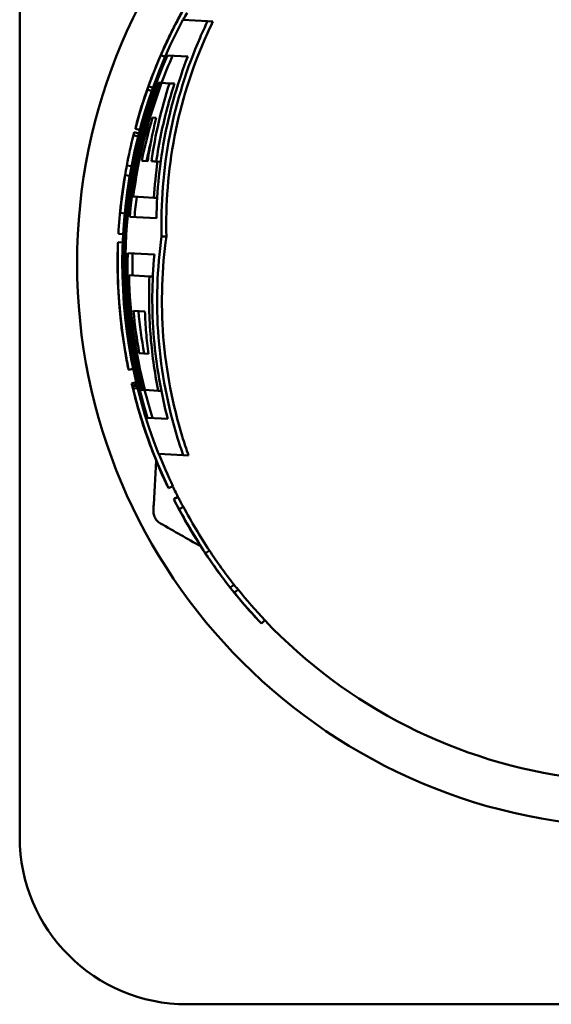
# Model space of a CAD drawing. Header units: millimetres. Extents: x 0 to 4584, y -120 to 1188.
# Tile 23 of 105: x 331 to 342, y 777 to 798. Entities that reach past the tile are written whole.
import ezdxf

# ---------------------------------------------------------------- set-up
doc = ezdxf.new("R2010")
doc.units = ezdxf.units.MM
doc.header["$LTSCALE"] = 2
doc.layers.add('Sichtbar (ISO)', color=7, linetype='Continuous', lineweight=50)

msp = doc.modelspace()

# ---------------------------------------------------------------- linework, layer by layer
at = {"layer": 'Sichtbar (ISO)'}
for p, q in [((330.678, 804.9063), (330.678, 780.9063)), ((334.0916, 797.9965), (334.6066, 797.9677)), ((334.7183, 797.9614), (334.6066, 797.9677)), ((333.632, 797.2601), (333.719, 797.2224)), ((334.1911, 797.2288), (333.769, 797.2524)), ((333.3705, 796.6083), (333.4628, 796.5752)), ((333.3997, 796.6926), (333.4002, 796.6924)), ((333.6186, 796.679), (333.5735, 796.6815)), ((333.6463, 796.6774), (333.6186, 796.679)), ((333.6463, 796.6774), (333.8088, 796.6683)), ((333.914, 796.6624), (333.8088, 796.6683)), ((333.3497, 796.54), (333.4392, 796.5086)), ((333.5314, 795.9487), (333.4561, 795.9529)), ((333.0568, 795.5836), (333.1532, 795.5593)), ((333.0724, 795.6445), (333.1686, 795.6196)), ((333.097, 795.7204), (333.1886, 795.696)), ((332.9172, 794.9518), (333.0149, 794.9332)), ((333.2296, 795.0512), (333.3542, 795.0442)), ((333.6257, 795.029), (333.56, 795.0327)), ((332.8851, 794.7476), (332.9785, 794.7317)), ((333.4831, 794.2748), (333.0518, 794.299)), ((333.5516, 794.2709), (333.4831, 794.2748)), ((332.7799, 793.9591), (332.8743, 793.95)), ((332.9785, 793.8784), (333.5358, 793.8472)), ((332.7417, 793.5196), (332.841, 793.5141)), ((332.7334, 793.3459), (332.8327, 793.3419)), ((333.7447, 793.4634), (333.6441, 793.469)), ((333.4939, 793.0873), (332.9365, 793.1186)), ((332.9638, 792.6553), (333.3915, 792.6313)), ((333.4611, 792.6274), (333.3915, 792.6313)), ((333.2976, 791.8954), (333.0585, 791.9088)), ((332.8065, 791.5689), (332.809, 791.5692)), ((333.179, 791.0247), (333.3676, 791.0141)), ((333.0507, 790.6993), (332.9549, 790.6794)), ((333.0167, 790.3934), (333.1134, 790.4162)), ((333.028, 790.346), (333.1246, 790.3693)), ((333.0346, 790.328), (333.1291, 790.3509)), ((333.0496, 790.2769), (333.1416, 790.2997)), ((333.221, 790.2602), (333.266, 790.2576)), ((333.2937, 790.2561), (333.266, 790.2576)), ((333.5751, 790.2403), (333.2937, 790.2561)), ((333.6389, 790.2367), (333.5751, 790.2403)), ((333.0944, 790.0849), (333.0963, 790.0854)), ((333.1085, 790.0367), (333.1093, 790.037)), ((333.3512, 789.6759), (333.7736, 789.6523)), ((333.4223, 789.0593), (333.4225, 789.0594)), ((333.4491, 788.9923), (333.4499, 788.9926)), ((333.5311, 788.781), (333.4795, 787.8597)), ((334.0976, 788.8909), (333.5826, 788.9198)), ((334.2093, 788.8847), (334.0976, 788.8909)), ((333.7927, 788.1991), (333.883, 788.2421)), ((333.8985, 787.9728), (333.9877, 788.0178)), ((333.4728, 787.7404), (333.4774, 787.822)), ((333.4774, 787.822), (333.4795, 787.8597)), ((334.0112, 787.7654), (334.0995, 787.8123)), ((334.5604, 786.8445), (334.6437, 786.8998)), ((335.1673, 786.0183), (335.245, 786.0812)), ((335.7335, 785.3723), (335.806, 785.4411)), ((334.178, 777.4063), (353.178, 777.4063))]:
    msp.add_line(p, q, dxfattribs=at)
msp.add_circle((343.678, 792.9063), 11.8, dxfattribs=at)
for centre, radius, start, end in [((343.678, 792.9063), 10.8541, 152.03256, 201.54808), ((343.678, 792.9063), 10.8203, 156.31768, 197.37039), ((343.678, 792.9063), 10.7202, 156.11778, 159.40301), ((343.678, 792.9063), 10.7867, 159.51363, 194.20057), ((343.678, 792.9063), 10.7436, 159.44217, 174.80871), ((343.678, 792.9063), 10.7171, 159.39796, 172.53352), ((343.678, 792.9063), 10.6663, 163.40356, 168.39938), ((343.678, 792.9063), 10.5661, 166.03052, 168.31919), ((343.678, 792.9063), 10.6434, 172.50399, 174.79005), ((343.678, 792.9063), 10.7436, 178.86798, 194.27262), ((343.678, 792.9063), 10.6434, 178.88755, 181.37362), ((343.678, 792.9063), 10.7171, 181.34203, 194.31719), ((343.678, 792.9063), 10.6663, 185.36592, 190.16052), ((343.678, 792.9063), 10.5661, 185.4479, 190.28976), ((343.678, 792.9063), 10.7202, 194.3121, 197.57143), ((343.678, 792.9063), 10.8536, 205.46273, 206.93548), ((343.678, 792.9063), 10.8536, 223.48071, 262.82793), ((334.178, 780.9063), 3.5, 180, 270)]:
    msp.add_arc(centre, radius, start, end, dxfattribs=at)
for centre, major_axis, ratio, start_param, end_param in [((343.6789, 792.9059), (4.8275, 9.8287), 0.9999599, 1.5231978, 1.6183934), ((346.3882, 791.2611), (-12.2094, 7.0878), 0.8668328, 0.0144363, 0.0880683), ((343.6789, 792.9059), (-4.7834, -9.7389), 0.9999599, 4.6647901, 4.6806004), ((347.6473, 791.0758), (-14.0082, 6.2005), 0.8276128, 0.0013928, 0.0567812), ((343.6789, 792.906), (-3.4758, -10.3883), 0.999999, 4.6848209, 4.7584947), ((427.1434, 784.8296), (-93.8575, 11.3952), 0.1460962, 6.2548825, 6.2599733), ((339.8966, 795.6656), (6.6203, -0.4577), 0.5482496, 2.982472, 2.9981189), ((343.5746, 793.5946), (10.2404, -0.3516), 0.9886733, 2.8680315, 3.0331486), ((343.6786, 792.9061), (3.2267, 10.4637), 0.9999599, 1.5316211, 1.6099722), ((427.7395, 785.6385), (-94.6734, 9.8812), 0.1483937, 6.2558908, 6.2688221), ((343.6783, 792.9063), (2.0455, 10.7611), 0.9999995, 1.5117136, 1.5707963), ((335.3677, 795.2146), (-1.0899, -2.7765), 0.7774473, 4.8599562, 4.8811225), ((343.678, 792.9063), (-1.7072, -10.8196), 0.999999, 4.6819971, 4.7536583), ((413.0193, 786.235), (-80.1445, 8.4239), 0.2159019, 6.2661889, 6.2780533), ((448.7141, 788.5598), (-115.7735, 6.5075), 0.000013, 6.1797082, 6.1910339), ((347.6882, 793.4121), (-14.209, 0.7971), 0.8344001, 6.2135133, 6.2776558), ((343.6786, 792.9062), (1.4481, 10.8537), 0.9999599, 1.5344664, 1.6071266), ((343.6784, 792.9063), (0.6133, 10.9367), 0.9999995, 1.5115951, 1.5707963), ((413.1852, 787.9103), (-80.4003, 6.1245), 0.2167043, 6.2756703, 6.2875295), ((415.9992, 789.3594), (-83.2656, 3.9901), 0.2051506, 0.000211, 0.0081043), ((343.6786, 792.9063), (-0.0468, -10.9539), 0.999999, 4.6828506, 4.7482576), ((418.5035, 790.6932), (-85.7735, 2.0224), 0.1939601, 0.0093295, 0.0160611), ((418.1766, 792.4252), (-85.3912, -0.5089), 0.1925829, 0.0211315, 0.0278507), ((343.6755, 792.9059), (1.7257, -10.814), 0.999999, 4.6825043, 4.7482364), ((425.1797, 791.891), (-92.2894, -0.6868), 0.1573385, 0.0282857, 0.0353551), ((333.6633, 790.4117), (0.3589, -1.1974), 0.504278, 4.5775034, 4.6166772), ((343.6787, 792.9065), (-3.8472, 10.2564), 0.9999994, 1.4478618, 1.5707963), ((336.3105, 790.5274), (3.2577, -1.0973), 0.7702809, 3.6267229, 3.6454377), ((343.678, 792.9063), (-3.6872, 10.3098), 0.9999596, 1.4698572, 1.6717338), ((333.1396, 790.06), (0.0861, -0.2894), 0.1210323, 4.5904488, 4.7569454), ((343.679, 792.9066), (-3.3964, 10.4134), 0.9999881, 1.5206302, 1.6209676), ((343.678, 792.9063), (3.5379, -10.3664), 0.999999, 4.7428504, 4.8097819), ((343.6785, 792.9065), (5.3443, -9.5618), 0.999999, 4.6757415, 4.7548339), ((343.6799, 792.9074), (-5.6095, 9.4058), 0.9999599, 1.5218206, 1.6197665), ((343.6801, 792.9075), (5.5584, -9.3201), 0.9999599, 4.6634143, 4.7613587), ((413.2262, 798.1477), (-79.2278, -10.0005), 0.1697792, 0.0754812, 0.0843791), ((343.6786, 792.9068), (6.955, -8.4631), 0.999999, 4.6618569, 4.7629211), ((412.7908, 810.0983), (-78.1927, -23.081), 0.1710459, 0.0713243, 0.0803465), ((411.7716, 803.6996), (-77.1068, -16.5228), 0.1636114, 0.083272, 0.092589), ((343.6793, 792.9074), (7.152, -8.1603), 0.9999599, 4.6731563, 4.7516198), ((343.678, 792.9063), (-7.217, 8.2342), 0.99996, 1.5315397, 1.6100148)]:
    msp.add_ellipse(centre, major_axis=major_axis, ratio=ratio, start_param=start_param, end_param=end_param, dxfattribs=at)
for points, knots in [([(333.6677, 797.3528), (333.6698, 797.3576), (333.6719, 797.3623), (333.674, 797.367), (333.6867, 797.3955), (333.6991, 797.4229), (333.7112, 797.4495), (333.7141, 797.456), (333.7171, 797.4624), (333.72, 797.4688), (333.729, 797.4885), (333.7379, 797.5077), (333.7466, 797.5264), (333.7558, 797.5461), (333.7647, 797.5652), (333.7735, 797.5838), (333.7758, 797.5887), (333.7781, 797.5935), (333.7804, 797.5983), (333.7914, 797.6215), (333.8021, 797.6439), (333.8125, 797.6656), (333.816, 797.6728), (333.8194, 797.6799), (333.8228, 797.6869), (333.8297, 797.7011), (333.8364, 797.7149), (333.843, 797.7283), (333.8516, 797.7459), (333.86, 797.7628), (333.8682, 797.7793), (333.8787, 797.8005), (333.8888, 797.8208), (333.8987, 797.8402), (333.9023, 797.8475), (333.906, 797.8547), (333.9095, 797.8617), (333.9143, 797.8711), (333.9189, 797.8803), (333.9235, 797.8892), (333.9316, 797.905), (333.9394, 797.9202), (333.9469, 797.9347), (333.9541, 797.9488), (333.9611, 797.9622), (333.9678, 797.9751), (333.972, 797.983), (333.976, 797.9907), (333.9799, 797.9982), (333.9825, 798.0032), (333.9851, 798.008), (333.9876, 798.0128), (333.995, 798.0268), (334.0019, 798.0399), (334.0084, 798.052), (334.0136, 798.0618), (334.0184, 798.0709), (334.0229, 798.0793), (334.0259, 798.0849), (334.0288, 798.0902), (334.0315, 798.0952), (334.034, 798.0998), (334.0363, 798.1042), (334.0385, 798.1083), (334.0423, 798.1153), (334.0457, 798.1216), (334.0488, 798.1272), (334.0499, 798.1293), (334.051, 798.1313), (334.052, 798.1331), (334.0554, 798.1393), (334.0582, 798.1445), (334.0606, 798.1488), (334.0611, 798.1498), (334.0616, 798.1507), (334.062, 798.1515), (334.0644, 798.1558), (334.0661, 798.159), (334.0674, 798.1613), (334.069, 798.1641), (334.0698, 798.1656), (334.0698, 798.1655)], [0.19324058, 0.19324058, 0.19324058, 0.19324058, 0.1998694, 0.1998694, 0.1998694, 0.24011454, 0.24011454, 0.24011454, 0.25, 0.25, 0.25, 0.28044305, 0.28044305, 0.28044305, 0.3125, 0.3125, 0.3125, 0.32087629, 0.32087629, 0.32087629, 0.36147299, 0.36147299, 0.36147299, 0.375, 0.375, 0.375, 0.40216695, 0.40216695, 0.40216695, 0.4375, 0.4375, 0.4375, 0.4829822, 0.4829822, 0.4829822, 0.5, 0.5, 0.5, 0.5226254, 0.5226254, 0.5226254, 0.5625, 0.5625, 0.5625, 0.60116372, 0.60116372, 0.60116372, 0.625, 0.625, 0.625, 0.64089355, 0.64089355, 0.64089355, 0.6875, 0.6875, 0.6875, 0.72508745, 0.72508745, 0.72508745, 0.75, 0.75, 0.75, 0.77315296, 0.77315296, 0.77315296, 0.8125, 0.8125, 0.8125, 0.82716777, 0.82716777, 0.82716777, 0.875, 0.875, 0.875, 0.88545354, 0.88545354, 0.88545354, 0.9375, 0.9375, 0.9375, 0.99999845, 0.99999845, 0.99999845, 0.99999845]), ([(334.0698, 798.1655), (334.0701, 798.1659), (334.0679, 798.1617), (334.0613, 798.1494), (334.0554, 798.1384), (334.0407, 798.1111), (334.0285, 798.0882), (334.0018, 798.038), (333.9788, 797.9947), (333.907, 797.855), (333.8663, 797.7741), (333.7997, 797.6367), (333.7774, 797.5897), (333.7191, 797.465), (333.6902, 797.4004), (333.6858, 797.3906)], [-0.018352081, -0.018352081, -0.018352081, -0.018352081, -0.017423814, -0.017423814, -0.015931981, -0.015931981, -0.012924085, -0.012924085, -0.008926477, -0.008926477, -0.005135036, -0.005135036, -0.003222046, -0.003222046, 0, 0, 0, 0]), ([(334.6066, 797.9677), (334.5512, 797.8521), (334.4987, 797.7374), (334.1789, 797.0011), (333.9554, 796.2978), (333.679, 794.8652), (333.6261, 794.1359), (333.6441, 793.469)], [-5.33093204, -5.33093204, -5.33093204, -5.33093204, -5.28718827, -5.28718827, -5.0468966, -5.0468966, -4.80660492, -4.80660492, -4.80660492, -4.80660492]), ([(334.7183, 797.9614), (334.6556, 797.8321), (334.5965, 797.7039), (334.2738, 796.9605), (334.0526, 796.2641), (333.7792, 794.8457), (333.7268, 794.1236), (333.7447, 793.4634)], [1.18258096, 1.18258096, 1.18258096, 1.18258096, 1.23143177, 1.23143177, 1.46933663, 1.46933663, 1.70724149, 1.70724149, 1.70724149, 1.70724149]), ([(333.3802, 796.6376), (333.442, 796.8081), (333.5232, 797.0133), (333.6098, 797.2198), (333.6258, 797.2566), (333.6435, 797.2975), (333.6502, 797.3127), (333.657, 797.3284), (333.6598, 797.3347), (333.6632, 797.3426), (333.6641, 797.3445), (333.6651, 797.3469), (333.6654, 797.3476), (333.6659, 797.3486), (333.666, 797.3489), (333.6662, 797.3494), (333.6663, 797.3495), (333.6664, 797.3499), (333.6665, 797.35), (333.6665, 797.35)], [-0.0035129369, -0.0035129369, -0.0035129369, -0.0035129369, -0.0020386, -0.0020386, -0.0012308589, -0.0012308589, -0.0005366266, -0.0005366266, -0.0002384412, -0.0002384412, -0.0001256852, -0.0001256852, -0.0000689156, -0.0000689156, -0.0000402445, -0.0000402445, -0.0000258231, -0.0000258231, -0.0000007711, -0.0000007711, -0.0000007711, -0.0000007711]), ([(333.6665, 797.35), (333.6671, 797.3513), (333.6674, 797.3521), (333.6676, 797.3525), (333.6676, 797.3527), (333.6677, 797.3529), (333.6677, 797.3528), (333.6677, 797.3528), (333.6676, 797.3527), (333.6675, 797.3524), (333.6673, 797.3519), (333.6668, 797.3509), (333.6662, 797.3495), (333.6652, 797.3473), (333.6638, 797.3441), (333.6619, 797.34), (333.6606, 797.3371), (333.6591, 797.3337), (333.6575, 797.3299), (333.6567, 797.3282), (333.6559, 797.3265), (333.6551, 797.3246), (333.6539, 797.3218), (333.6525, 797.3188), (333.6511, 797.3156), (333.6495, 797.3119), (333.6478, 797.3081), (333.646, 797.304), (333.6454, 797.3025), (333.6447, 797.3009), (333.644, 797.2993), (333.6412, 797.2929), (333.6381, 797.2859), (333.6349, 797.2784), (333.6326, 797.2732), (333.6302, 797.2677), (333.6277, 797.2619), (333.6258, 797.2574), (333.6237, 797.2528), (333.6217, 797.248), (333.6207, 797.2457), (333.6196, 797.2433), (333.6186, 797.2409), (333.6148, 797.2322), (333.6109, 797.2231), (333.6069, 797.2136), (333.6041, 797.2072), (333.6013, 797.2006), (333.5985, 797.1939), (333.5959, 797.1878), (333.5933, 797.1816), (333.5906, 797.1752), (333.5895, 797.1727), (333.5884, 797.1701), (333.5873, 797.1676), (333.5826, 797.1564), (333.5778, 797.1448), (333.5727, 797.1328), (333.5695, 797.1251), (333.5662, 797.1173), (333.5629, 797.1092), (333.5598, 797.1017), (333.5566, 797.094), (333.5533, 797.0862), (333.5521, 797.0832), (333.5509, 797.0803), (333.5497, 797.0773), (333.5441, 797.0637), (333.5383, 797.0496), (333.5324, 797.035), (333.5288, 797.0262), (333.5251, 797.0172), (333.5214, 797.0079), (333.5176, 796.9985), (333.5137, 796.9887), (333.5097, 796.9788), (333.5034, 796.9632), (333.497, 796.9471), (333.4904, 796.9303), (333.4887, 796.9259), (333.4869, 796.9215), (333.4852, 796.9171), (333.4815, 796.9076), (333.4777, 796.8979), (333.4738, 796.888), (333.4689, 796.8755), (333.4639, 796.8626), (333.4588, 796.8493), (333.4521, 796.8321), (333.4453, 796.8143), (333.4383, 796.7959), (333.4357, 796.7889), (333.433, 796.7819), (333.4303, 796.7747), (333.4267, 796.7652), (333.4231, 796.7555), (333.4194, 796.7457), (333.413, 796.7285), (333.4064, 796.7108), (333.3997, 796.6926)], [0, 0, 0, 0, 0.037563, 0.037563, 0.037563, 0.0588235, 0.0588235, 0.0588235, 0.0786393, 0.0786393, 0.0786393, 0.1176471, 0.1176471, 0.1176471, 0.1764706, 0.1764706, 0.1764706, 0.2172542, 0.2172542, 0.2172542, 0.2352941, 0.2352941, 0.2352941, 0.2628662, 0.2628662, 0.2628662, 0.2941176, 0.2941176, 0.2941176, 0.305821, 0.305821, 0.305821, 0.3529412, 0.3529412, 0.3529412, 0.3859691, 0.3859691, 0.3859691, 0.4117647, 0.4117647, 0.4117647, 0.4245656, 0.4245656, 0.4245656, 0.4705882, 0.4705882, 0.4705882, 0.5015703, 0.5015703, 0.5015703, 0.5294118, 0.5294118, 0.5294118, 0.5404276, 0.5404276, 0.5404276, 0.5882353, 0.5882353, 0.5882353, 0.6186552, 0.6186552, 0.6186552, 0.6470588, 0.6470588, 0.6470588, 0.6576266, 0.6576266, 0.6576266, 0.7058824, 0.7058824, 0.7058824, 0.7348819, 0.7348819, 0.7348819, 0.7647059, 0.7647059, 0.7647059, 0.8113929, 0.8113929, 0.8113929, 0.8235294, 0.8235294, 0.8235294, 0.8494125, 0.8494125, 0.8494125, 0.8823529, 0.8823529, 0.8823529, 0.9250133, 0.9250133, 0.9250133, 0.9411765, 0.9411765, 0.9411765, 0.9625717, 0.9625717, 0.9625717, 1, 1, 1, 1]), ([(333.5358, 793.8472), (333.5457, 794.4147), (333.6052, 795.015), (333.8331, 796.1656), (333.9955, 796.7169), (334.1911, 797.2288)], [4.90603326, 4.90603326, 4.90603326, 4.90603326, 5.10470004, 5.10470004, 5.29261656, 5.29261656, 5.29261656, 5.29261656]), ([(333.914, 796.6624), (333.8056, 796.3257), (333.712, 795.9782), (333.5974, 795.4302), (333.5626, 795.2319), (333.5333, 795.0342)], [1.37943619, 1.37943619, 1.37943619, 1.37943619, 1.49772244, 1.49772244, 1.56424813, 1.56424813, 1.56424813, 1.56424813]), ([(333.3542, 795.0442), (333.3768, 795.1959), (333.4029, 795.3472), (333.4619, 795.6488), (333.4949, 795.7991), (333.5314, 795.9487)], [0.000001, 0.000001, 0.000001, 0.000001, 0.05547127, 0.05547127, 0.11094165, 0.11094165, 0.11094165, 0.11094165]), ([(332.7417, 793.5196), (332.7421, 793.5266), (332.7425, 793.5336), (332.7429, 793.5406), (332.7433, 793.5476), (332.7437, 793.5546), (332.7441, 793.5616), (332.7443, 793.5651), (332.7446, 793.5686), (332.7448, 793.5721)], [0, 0, 0, 0, 0.33333333, 0.33333333, 0.33333333, 0.66666667, 0.66666667, 0.66666667, 0.83362757, 0.83362757, 0.83362757, 0.83362757]), ([(333.6441, 793.469), (333.5516, 792.8083), (333.5227, 792.0776), (333.6371, 790.6231), (333.7807, 789.8992), (334.0161, 789.1318), (334.0554, 789.0119), (334.0976, 788.8909)], [-1.7242395, -1.7242395, -1.7242395, -1.7242395, -1.48394782, -1.48394782, -1.24365615, -1.24365615, -1.19991238, -1.19991238, -1.19991238, -1.19991238]), ([(333.7447, 793.4634), (333.6531, 792.8092), (333.6244, 792.0858), (333.7375, 790.6457), (333.8795, 789.929), (334.117, 789.1542), (334.1614, 789.0201), (334.2093, 788.8847)], [4.75880584, 4.75880584, 4.75880584, 4.75880584, 4.9967107, 4.9967107, 5.23461555, 5.23461555, 5.28346637, 5.28346637, 5.28346637, 5.28346637]), ([(332.7297, 793.2109), (332.7296, 793.2001), (332.7294, 793.1849), (332.7291, 793.1525), (332.7289, 793.1305), (332.7284, 793.0732), (332.728, 793.0299), (332.728, 792.9084), (332.7279, 792.8314), (332.7351, 792.4805), (332.749, 792.1766), (332.7789, 791.8638)], [-0.36858997, -0.36858997, -0.36858997, -0.36858997, -0.30463464, -0.30463464, -0.22660322, -0.22660322, -0.14920522, -0.14920522, -0.0942609, -0.0942609, -0.000001, -0.000001, -0.000001, -0.000001]), ([(333.7736, 789.6523), (333.6339, 790.1884), (333.5322, 790.7613), (333.4344, 791.9308), (333.4418, 792.5275), (333.4939, 793.0873)], [1.303464, 1.303464, 1.303464, 1.303464, 1.49368407, 1.49368407, 1.69019731, 1.69019731, 1.69019731, 1.69019731]), ([(333.3915, 792.6313), (333.3736, 792.2315), (333.38, 791.8305), (333.4413, 791.0321), (333.496, 790.6347), (333.5751, 790.2403)], [0.00000275, 0.00000275, 0.00000275, 0.00000275, 0.14438874, 0.14438874, 0.2881105, 0.2881105, 0.2881105, 0.2881105]), ([(332.7733, 791.9031), (332.7712, 791.9266), (332.7692, 791.9492), (332.7673, 791.9708), (332.7666, 791.9784), (332.766, 791.9859), (332.7654, 791.9932), (332.7643, 792.0062), (332.7633, 792.0189), (332.7623, 792.0312), (332.7611, 792.0457), (332.76, 792.0598), (332.7589, 792.0736), (332.7586, 792.0777), (332.7583, 792.0818), (332.758, 792.0858), (332.7567, 792.1033), (332.7554, 792.1201), (332.7543, 792.1364), (332.754, 792.1397), (332.7538, 792.143), (332.7536, 792.1463), (332.7527, 792.1593), (332.7518, 792.1719), (332.751, 792.1841), (332.7503, 792.1935), (332.7497, 792.2027), (332.7491, 792.2117), (332.7487, 792.2179), (332.7483, 792.224), (332.7479, 792.23), (332.7471, 792.2437), (332.7462, 792.2569), (332.7455, 792.2695), (332.7445, 792.2855), (332.7436, 792.3006), (332.7428, 792.314), (332.7427, 792.3157), (332.7426, 792.3174), (332.7425, 792.319), (332.7418, 792.3292), (332.7413, 792.3384), (332.7408, 792.3468), (332.7406, 792.3506), (332.7404, 792.3542), (332.7402, 792.3576), (332.7399, 792.363), (332.7396, 792.368), (332.7393, 792.3727), (332.739, 792.3779), (332.7387, 792.3826), (332.7384, 792.3872), (332.7383, 792.389), (332.7382, 792.3908), (332.7381, 792.3926), (332.7377, 792.3991), (332.7373, 792.405), (332.737, 792.4105), (332.7368, 792.4148), (332.7365, 792.4189), (332.7363, 792.4228), (332.7361, 792.4253), (332.736, 792.4277), (332.7358, 792.4301), (332.7357, 792.432), (332.7356, 792.4339), (332.7355, 792.4357), (332.7352, 792.4399), (332.735, 792.4441), (332.7347, 792.4481)], [0, 0, 0, 0, 0.0673287, 0.0673287, 0.0673287, 0.0909091, 0.0909091, 0.0909091, 0.1326266, 0.1326266, 0.1326266, 0.1818182, 0.1818182, 0.1818182, 0.1965032, 0.1965032, 0.1965032, 0.2598466, 0.2598466, 0.2598466, 0.2727273, 0.2727273, 0.2727273, 0.32405, 0.32405, 0.32405, 0.3636364, 0.3636364, 0.3636364, 0.3912105, 0.3912105, 0.3912105, 0.4545455, 0.4545455, 0.4545455, 0.5352436, 0.5352436, 0.5352436, 0.5454545, 0.5454545, 0.5454545, 0.6085033, 0.6085033, 0.6085033, 0.6363636, 0.6363636, 0.6363636, 0.6797727, 0.6797727, 0.6797727, 0.7272727, 0.7272727, 0.7272727, 0.7469302, 0.7469302, 0.7469302, 0.8181818, 0.8181818, 0.8181818, 0.8739437, 0.8739437, 0.8739437, 0.9090909, 0.9090909, 0.9090909, 0.9366116, 0.9366116, 0.9366116, 1, 1, 1, 1]), ([(332.8212, 791.4586), (332.8217, 791.4556), (332.8221, 791.4529), (332.8225, 791.4505), (332.8227, 791.4492), (332.8229, 791.448), (332.823, 791.4469), (332.8232, 791.4458), (332.8234, 791.4447), (332.8236, 791.4437), (332.8239, 791.4418), (332.8242, 791.4401), (332.8244, 791.4387), (332.8247, 791.4372), (332.8249, 791.436), (332.8251, 791.4352), (332.8251, 791.435), (332.8252, 791.4347), (332.8252, 791.4346), (332.8253, 791.4343), (332.8253, 791.4342), (332.8254, 791.4343), (332.8254, 791.4344), (332.8254, 791.4348), (332.8253, 791.4355), (332.8253, 791.4357), (332.8253, 791.436), (332.8253, 791.4364), (332.8252, 791.4377), (332.8249, 791.4397), (332.8246, 791.4426), (332.8242, 791.4463), (332.8236, 791.4512), (332.8229, 791.4574), (332.8223, 791.4619), (332.8216, 791.4672), (332.8209, 791.4733), (332.8206, 791.4754), (332.8203, 791.4776), (332.8201, 791.4799), (332.8194, 791.4855), (332.8186, 791.4916), (332.8178, 791.4982), (332.8173, 791.502), (332.8168, 791.5061), (332.8163, 791.5103), (332.8157, 791.5152), (332.815, 791.5205), (332.8143, 791.5259), (332.8135, 791.5328), (332.8126, 791.5401), (332.8116, 791.5478), (332.8104, 791.5581), (332.809, 791.5691), (332.8076, 791.5808), (332.8072, 791.5845), (332.8067, 791.5883), (332.8063, 791.5922), (332.8057, 791.5971), (332.8051, 791.6022), (332.8045, 791.6073), (332.8035, 791.6157), (332.8025, 791.6243), (332.8014, 791.6332), (332.8011, 791.6364), (332.8007, 791.6396), (332.8003, 791.6429), (332.7997, 791.648), (332.7991, 791.6532), (332.7985, 791.6585), (332.7976, 791.6667), (332.7967, 791.6749), (332.7957, 791.6834), (332.7951, 791.6886), (332.7945, 791.6939), (332.794, 791.6992), (332.7928, 791.71), (332.7916, 791.7211), (332.7903, 791.7324), (332.7893, 791.7418), (332.7883, 791.7514), (332.7873, 791.7612), (332.7866, 791.7677), (332.7859, 791.7744), (332.7852, 791.7811), (332.7844, 791.7891), (332.7836, 791.7972), (332.7827, 791.8054), (332.782, 791.8132), (332.7812, 791.8211), (332.7804, 791.8291), (332.7796, 791.8373), (332.7788, 791.8457), (332.7779, 791.8542), (332.7772, 791.8622), (332.7764, 791.8704), (332.7756, 791.8786), (332.7748, 791.8867), (332.7741, 791.8949), (332.7733, 791.9031)], [0, 0, 0, 0, 0.0441158, 0.0441158, 0.0441158, 0.0666667, 0.0666667, 0.0666667, 0.0891632, 0.0891632, 0.0891632, 0.1333333, 0.1333333, 0.1333333, 0.1825867, 0.1825867, 0.1825867, 0.2, 0.2, 0.2, 0.2307548, 0.2307548, 0.2307548, 0.2666667, 0.2666667, 0.2666667, 0.2806097, 0.2806097, 0.2806097, 0.3333333, 0.3333333, 0.3333333, 0.4, 0.4, 0.4, 0.4493718, 0.4493718, 0.4493718, 0.4666667, 0.4666667, 0.4666667, 0.5086766, 0.5086766, 0.5086766, 0.5333333, 0.5333333, 0.5333333, 0.5625676, 0.5625676, 0.5625676, 0.6, 0.6, 0.6, 0.6504284, 0.6504284, 0.6504284, 0.6666667, 0.6666667, 0.6666667, 0.6874385, 0.6874385, 0.6874385, 0.7212137, 0.7212137, 0.7212137, 0.7333333, 0.7333333, 0.7333333, 0.7525682, 0.7525682, 0.7525682, 0.7819923, 0.7819923, 0.7819923, 0.8, 0.8, 0.8, 0.8365216, 0.8365216, 0.8365216, 0.8666667, 0.8666667, 0.8666667, 0.8868763, 0.8868763, 0.8868763, 0.9108057, 0.9108057, 0.9108057, 0.9333333, 0.9333333, 0.9333333, 0.9565561, 0.9565561, 0.9565561, 0.9785386, 0.9785386, 0.9785386, 1, 1, 1, 1]), ([(332.7789, 791.8638), (332.7818, 791.8337), (332.7847, 791.8043), (332.7877, 791.7756), (332.7905, 791.7485), (332.7934, 791.7219), (332.7963, 791.6961), (332.7995, 791.6664), (332.8029, 791.6377), (332.8062, 791.6097), (332.8088, 791.5875), (332.8115, 791.5658), (332.8141, 791.5446), (332.8147, 791.5402), (332.8152, 791.5358), (332.8158, 791.5315), (332.819, 791.5057), (332.8223, 791.4807), (332.8255, 791.4562), (332.8277, 791.4397), (332.8299, 791.4236), (332.8321, 791.4077), (332.8332, 791.3996), (332.8343, 791.3916), (332.8354, 791.3837), (332.8388, 791.3597), (332.8421, 791.3363), (332.8455, 791.3136), (332.8469, 791.3035), (332.8484, 791.2935), (332.8499, 791.2837), (332.8518, 791.271), (332.8537, 791.2586), (332.8555, 791.2463), (332.8589, 791.2243), (332.8622, 791.2029), (332.8655, 791.1822), (332.8661, 791.1786), (332.8666, 791.175), (332.8672, 791.1715), (332.8699, 791.1544), (332.8726, 791.1378), (332.8752, 791.1216), (332.8781, 791.1041), (332.8809, 791.0872), (332.8837, 791.0707), (332.8873, 791.0492), (332.8909, 791.0285), (332.8943, 791.0087), (332.8959, 790.9992), (332.8976, 790.9899), (332.8992, 790.9809), (332.9007, 790.9719), (332.9023, 790.9632), (332.9038, 790.9546), (332.9071, 790.9361), (332.9103, 790.9185), (332.9133, 790.902), (332.9167, 790.8836), (332.9199, 790.8665), (332.9228, 790.8506), (332.9238, 790.8455), (332.9247, 790.8406), (332.9256, 790.8358), (332.9278, 790.824), (332.9299, 790.813), (332.9318, 790.8027), (332.9332, 790.7957), (332.9345, 790.789), (332.9357, 790.7827), (332.9372, 790.7747), (332.9386, 790.7672), (332.9399, 790.7603), (332.9412, 790.7536), (332.9424, 790.7474), (332.9435, 790.7417), (332.9446, 790.7361), (332.9456, 790.7309), (332.9465, 790.7261), (332.9476, 790.7206), (332.9485, 790.7156), (332.9494, 790.711), (332.95, 790.7077), (332.9506, 790.7047), (332.9511, 790.7019), (332.9519, 790.6974), (332.9526, 790.6936), (332.9532, 790.6904), (332.9534, 790.6892), (332.9536, 790.6881), (332.9538, 790.687), (332.9544, 790.6838), (332.9547, 790.6816), (332.9548, 790.6804), (332.955, 790.6793), (332.9549, 790.6791), (332.9547, 790.6798), (332.9546, 790.68), (332.9545, 790.6804), (332.9543, 790.6809), (332.9541, 790.6816), (332.9539, 790.6826), (332.9536, 790.6838), (332.9531, 790.6856), (332.9525, 790.6881), (332.9517, 790.6913)], [0, 0, 0, 0, 0.0320867, 0.0320867, 0.0320867, 0.0625, 0.0625, 0.0625, 0.0973549, 0.0973549, 0.0973549, 0.125, 0.125, 0.125, 0.1307083, 0.1307083, 0.1307083, 0.1646048, 0.1646048, 0.1646048, 0.1875, 0.1875, 0.1875, 0.1991304, 0.1991304, 0.1991304, 0.2343548, 0.2343548, 0.2343548, 0.25, 0.25, 0.25, 0.2701489, 0.2701489, 0.2701489, 0.3062856, 0.3062856, 0.3062856, 0.3125, 0.3125, 0.3125, 0.3425864, 0.3425864, 0.3425864, 0.375, 0.375, 0.375, 0.4173603, 0.4173603, 0.4173603, 0.4375, 0.4375, 0.4375, 0.4573368, 0.4573368, 0.4573368, 0.5, 0.5, 0.5, 0.5473904, 0.5473904, 0.5473904, 0.5625, 0.5625, 0.5625, 0.5995909, 0.5995909, 0.5995909, 0.625, 0.625, 0.625, 0.6569528, 0.6569528, 0.6569528, 0.6875, 0.6875, 0.6875, 0.7167157, 0.7167157, 0.7167157, 0.75, 0.75, 0.75, 0.774147, 0.774147, 0.774147, 0.8125, 0.8125, 0.8125, 0.8274174, 0.8274174, 0.8274174, 0.875, 0.875, 0.875, 0.9204007, 0.9204007, 0.9204007, 0.9375, 0.9375, 0.9375, 0.9615004, 0.9615004, 0.9615004, 1, 1, 1, 1]), ([(333.3676, 791.0141), (333.3494, 791.1607), (333.3345, 791.3075), (333.3112, 791.6013), (333.3028, 791.7484), (333.2976, 791.8954)], [0.000001, 0.000001, 0.000001, 0.000001, 0.05274396, 0.05274396, 0.10548683, 0.10548683, 0.10548683, 0.10548683]), ([(333.0346, 790.328), (333.0905, 790.0971), (333.1539, 789.8681), (333.2956, 789.4146), (333.3738, 789.1902), (333.4592, 788.9686)], [0.000001, 0.000001, 0.000001, 0.000001, 0.07126863, 0.07126863, 0.14253355, 0.14253355, 0.14253355, 0.14253355]), ([(333.4223, 789.0593), (333.4236, 789.0559), (333.425, 789.0524), (333.4276, 789.0456), (333.429, 789.0421), (333.4303, 789.0387)], [0.000005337, 0.000005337, 0.000005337, 0.000005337, 0.006900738, 0.006900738, 0.013797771, 0.013797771, 0.013797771, 0.013797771]), ([(333.4491, 788.9923), (333.4508, 788.9883), (333.4524, 788.9844), (333.4558, 788.9765), (333.4575, 788.9725), (333.4592, 788.9686)], [0.000003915, 0.000003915, 0.000003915, 0.000003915, 0.007981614, 0.007981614, 0.015941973, 0.015941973, 0.015941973, 0.015941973]), ([(333.7927, 788.1991), (333.7766, 788.2287), (333.7612, 788.2583), (333.7319, 788.3177), (333.718, 788.3474), (333.7048, 788.3772)], [0.000001, 0.000001, 0.000001, 0.000001, 0.06165557, 0.06165557, 0.12331014, 0.12331014, 0.12331014, 0.12331014]), ([(333.8985, 787.9728), (333.9158, 787.938), (333.9337, 787.9034), (333.9713, 787.8342), (333.9908, 787.7997), (334.0112, 787.7654)], [0.00000171, 0.00000171, 0.00000171, 0.00000171, 0.06198555, 0.06198555, 0.12396974, 0.12396974, 0.12396974, 0.12396974]), ([(334.0995, 787.8123), (334.0793, 787.8464), (334.0599, 787.8805), (334.0278, 787.9397), (334.0146, 787.9647), (334.0019, 787.9898)], [0.00000989, 0.00000989, 0.00000989, 0.00000989, 0.0619199, 0.0619199, 0.10701778, 0.10701778, 0.10701778, 0.10701778]), ([(333.6237, 787.463), (333.5957, 787.479), (333.5699, 787.4998), (333.5272, 787.5477), (333.5096, 787.5752), (333.4843, 787.6337), (333.4763, 787.6653), (333.4722, 787.7115), (333.472, 787.726), (333.4728, 787.7404)], [0.000001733, 0.000001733, 0.000001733, 0.000001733, 0.009685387, 0.009685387, 0.019239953, 0.019239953, 0.028799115, 0.028799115, 0.033128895, 0.033128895, 0.033128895, 0.033128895]), ([(334.8751, 786.3882), (334.7957, 786.4951), (334.7184, 786.6037), (334.5678, 786.824), (334.4946, 786.9358), (334.4234, 787.0491)], [0, 0, 0, 0, 0.05311086, 0.05311086, 0.10622182, 0.10622182, 0.10622182, 0.10622182]), ([(335.1568, 786.1848), (335.0665, 786.2999), (334.9785, 786.417), (334.8075, 786.6552), (334.7243, 786.7765), (334.6437, 786.8998)], [0.00000031, 0.00000031, 0.00000031, 0.00000031, 0.05692879, 0.05692879, 0.1137635, 0.1137635, 0.1137635, 0.1137635]), ([(334.5604, 786.8444), (334.6417, 786.7201), (334.7256, 786.5978), (334.8983, 786.3572), (334.9871, 786.239), (335.0783, 786.1229)], [0.00000152, 0.00000152, 0.00000152, 0.00000152, 0.05726259, 0.05726259, 0.11452502, 0.11452502, 0.11452502, 0.11452502]), ([(335.0783, 786.1229), (335.0914, 786.1332), (335.1045, 786.1435), (335.1307, 786.1641), (335.1437, 786.1745), (335.1568, 786.1848)], [-0.010000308, -0.010000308, -0.010000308, -0.010000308, -0.00500026, -0.00500026, -0.000000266, -0.000000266, -0.000000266, -0.000000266]), ([(335.7335, 785.3723), (335.7058, 785.3988), (335.679, 785.4255), (335.6271, 785.4791), (335.602, 785.5061), (335.5777, 785.5332)], [0.00000103, 0.00000103, 0.00000103, 0.00000103, 0.06187347, 0.06187347, 0.12374589, 0.12374589, 0.12374589, 0.12374589])]:
    msp.add_open_spline(points, degree=3, knots=knots, dxfattribs=at)
for points in [[(333.5885, 788.9196), (333.6773, 788.6955), (333.7757, 788.4687), (333.883, 788.2421)], [(334.4633, 786.986), (334.1812, 787.1457), (333.9013, 787.3048), (333.6237, 787.463)]]:
    msp.add_open_spline(points, degree=3, dxfattribs=at)

doc.saveas('drawing.dxf')
